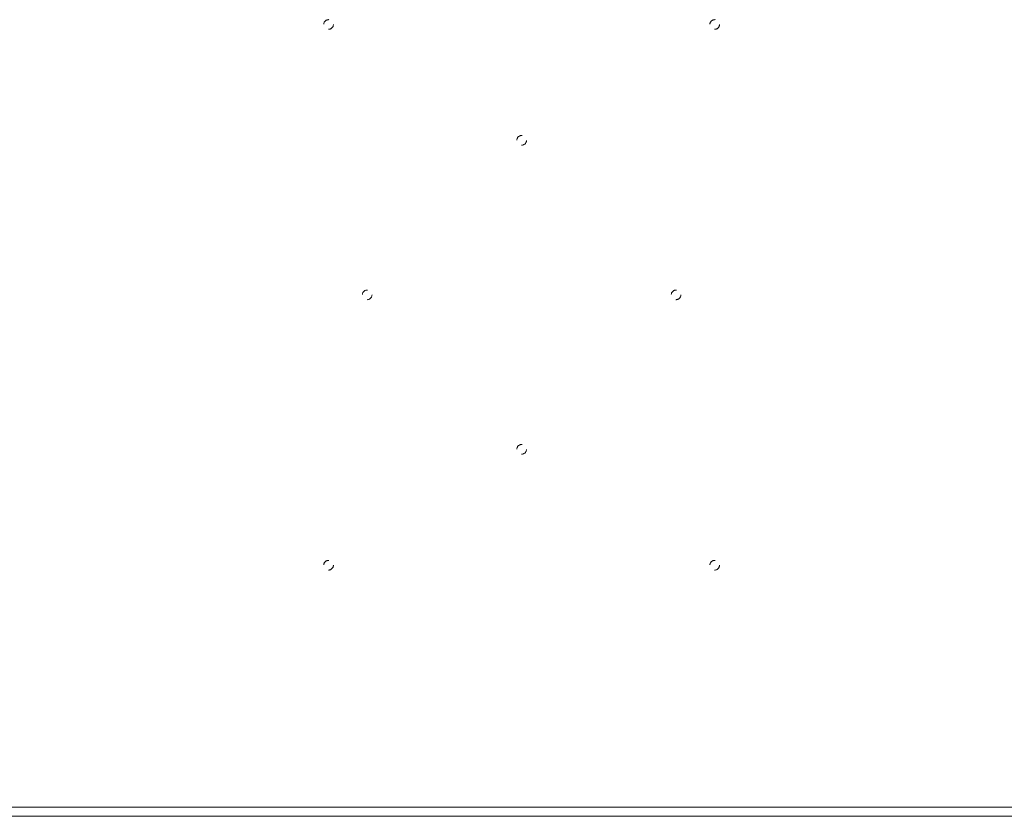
# Model space of a CAD drawing. Header units: inches. Extents: x 18.8 to 114.3, y 46.6 to 70.1.
# Tile 6 of 8: x 76 to 88.8, y 46.6 to 56.9. Entities that reach past the tile are written whole.
import ezdxf

# ---------------------------------------------------------------- set-up
doc = ezdxf.new("R2010")
doc.units = ezdxf.units.IN
doc.header["$MEASUREMENT"] = 0
doc.linetypes.add('SLD-Dashed', pattern=[0.075, 0.05, -0.025])
doc.linetypes.add('SLD-Solid', pattern=[0])

msp = doc.modelspace()

# ---------------------------------------------------------------- linework, layer by layer
at = {"color": 7, "linetype": 'SLD-Solid', "lineweight": 15}
for p, q in [((18.881, 46.675), (114.145, 46.675)), ((114.145, 46.675), (18.881, 46.675)), ((114.263, 46.557), (18.763, 46.557))]:
    msp.add_line(p, q, dxfattribs=at)
at = {"color": 7, "linetype": 'SLD-Dashed', "lineweight": 0}
for centre in [(80.013, 56.807), (85.013, 56.807), (82.513, 55.307), (80.513, 53.307), (84.513, 53.307), (82.513, 51.307), (80.013, 49.807), (85.013, 49.807)]:
    msp.add_circle(centre, 0.0625, dxfattribs=at)

doc.saveas('drawing.dxf')
